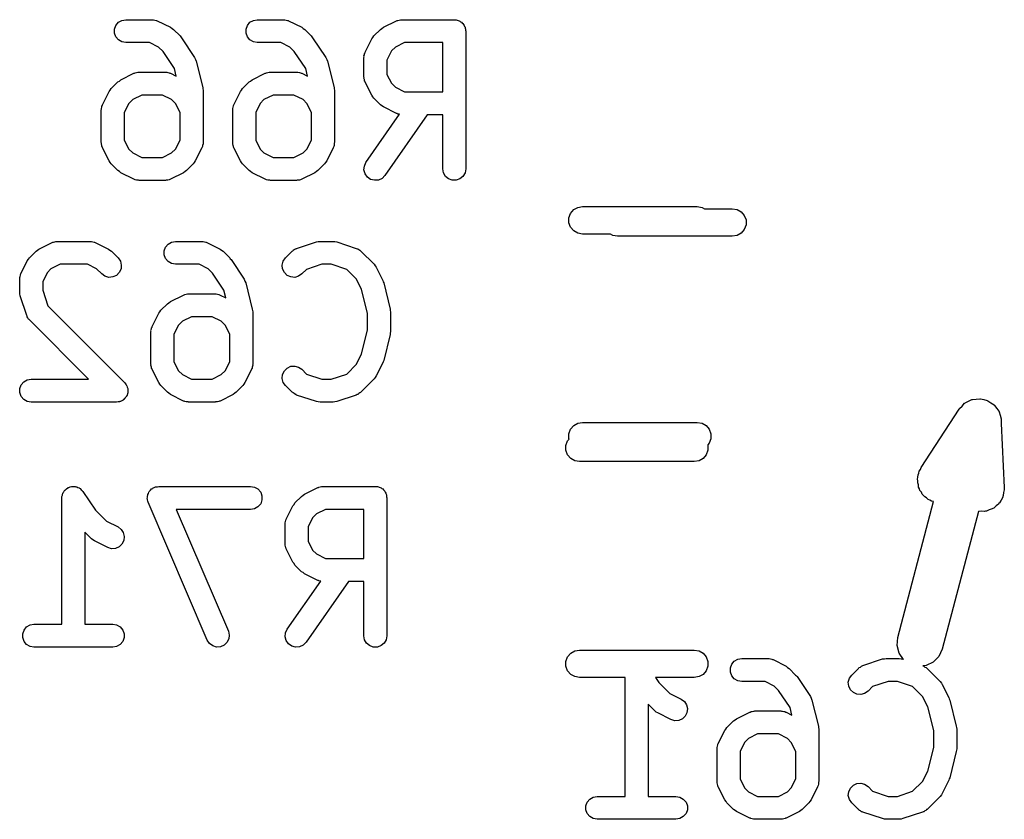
# Model space of a CAD drawing. Extents: x 93.7 to 160.2, y -161.6 to -97.7.
# Tile 4 of 30: x 122.9 to 127.2, y -115.6 to -112.1. Entities that reach past the tile are written whole.
import ezdxf

# ---------------------------------------------------------------- set-up
doc = ezdxf.new("R2010")
doc.units = 0
doc.header["$MEASUREMENT"] = 0
doc.layers.add('BLACK', color=7, linetype='CONTINUOUS')

msp = doc.modelspace()

# ---------------------------------------------------------------- linework, layer by layer
at = {"layer": 'Black'}
for p, q in [((123.313, -112.139), (123.319, -112.123)), ((123.319, -112.123), (123.33, -112.109)), ((123.33, -112.109), (123.345, -112.101)), ((123.345, -112.101), (123.362, -112.098)), ((123.362, -112.098), (123.477, -112.098)), ((123.477, -112.098), (123.48, -112.098)), ((123.48, -112.098), (123.482, -112.098)), ((123.482, -112.098), (123.488, -112.1)), ((123.488, -112.1), (123.494, -112.101)), ((123.494, -112.101), (123.496, -112.102)), ((123.496, -112.102), (123.499, -112.103)), ((123.499, -112.103), (123.556, -112.131)), ((123.556, -112.131), (123.563, -112.136)), ((123.563, -112.136), (123.569, -112.141)), ((123.885, -112.139), (123.891, -112.123)), ((123.891, -112.123), (123.902, -112.109)), ((123.902, -112.109), (123.917, -112.101)), ((123.917, -112.101), (123.934, -112.098)), ((123.934, -112.098), (124.048, -112.098)), ((124.048, -112.098), (124.051, -112.098)), ((124.051, -112.098), (124.054, -112.098)), ((124.054, -112.098), (124.059, -112.1)), ((124.059, -112.1), (124.065, -112.101)), ((124.065, -112.101), (124.068, -112.102)), ((124.068, -112.102), (124.07, -112.103)), ((124.07, -112.103), (124.128, -112.131)), ((124.128, -112.131), (124.134, -112.136)), ((124.134, -112.136), (124.141, -112.141)), ((124.47, -112.141), (124.476, -112.136)), ((124.476, -112.136), (124.483, -112.131)), ((124.483, -112.131), (124.54, -112.103)), ((124.54, -112.103), (124.543, -112.102)), ((124.543, -112.102), (124.545, -112.101)), ((124.545, -112.101), (124.551, -112.1)), ((124.551, -112.1), (124.557, -112.098)), ((124.557, -112.098), (124.56, -112.098)), ((124.56, -112.098), (124.562, -112.098)), ((124.562, -112.098), (124.791, -112.098)), ((124.791, -112.098), (124.795, -112.098)), ((124.795, -112.098), (124.8, -112.098)), ((124.8, -112.098), (124.804, -112.1)), ((124.804, -112.1), (124.808, -112.101)), ((124.808, -112.101), (124.812, -112.103)), ((124.812, -112.103), (124.816, -112.104)), ((124.816, -112.104), (124.819, -112.107)), ((124.819, -112.107), (124.823, -112.109)), ((124.823, -112.109), (124.826, -112.113)), ((124.826, -112.113), (124.829, -112.115)), ((124.829, -112.115), (124.831, -112.119)), ((124.831, -112.119), (124.834, -112.123)), ((124.834, -112.123), (124.836, -112.127)), ((124.836, -112.127), (124.838, -112.131)), ((124.838, -112.131), (124.839, -112.135)), ((124.839, -112.135), (124.84, -112.139)), ((123.313, -112.156), (123.313, -112.139)), ((123.319, -112.173), (123.313, -112.156)), ((123.33, -112.186), (123.319, -112.173)), ((123.569, -112.141), (123.598, -112.169)), ((123.598, -112.169), (123.601, -112.173)), ((123.601, -112.173), (123.604, -112.177)), ((123.604, -112.177), (123.661, -112.263)), ((123.885, -112.156), (123.885, -112.139)), ((123.891, -112.173), (123.885, -112.156)), ((123.902, -112.186), (123.891, -112.173)), ((124.141, -112.141), (124.169, -112.169)), ((124.169, -112.169), (124.172, -112.173)), ((124.172, -112.173), (124.175, -112.177)), ((124.175, -112.177), (124.233, -112.263)), ((124.432, -112.182), (124.437, -112.176)), ((124.437, -112.176), (124.441, -112.169)), ((124.441, -112.169), (124.47, -112.141)), ((124.84, -112.139), (124.84, -112.143)), ((124.84, -112.143), (124.841, -112.148)), ((124.841, -112.148), (124.841, -112.748)), ((123.345, -112.195), (123.33, -112.186)), ((123.362, -112.198), (123.345, -112.195)), ((123.465, -112.198), (123.362, -112.198)), ((123.504, -112.217), (123.465, -112.198)), ((123.524, -112.237), (123.504, -112.217)), ((123.917, -112.195), (123.902, -112.186)), ((123.934, -112.198), (123.917, -112.195)), ((124.036, -112.198), (123.934, -112.198)), ((124.076, -112.217), (124.036, -112.198)), ((124.095, -112.237), (124.076, -112.217)), ((124.403, -112.24), (124.432, -112.182)), ((124.535, -112.217), (124.518, -112.234)), ((124.574, -112.198), (124.535, -112.217)), ((124.741, -112.198), (124.574, -112.198)), ((124.741, -112.412), (124.741, -112.198)), ((123.573, -112.311), (123.524, -112.237)), ((123.661, -112.263), (123.665, -112.271)), ((124.145, -112.311), (124.095, -112.237)), ((124.233, -112.263), (124.236, -112.271)), ((124.398, -112.256), (124.4, -112.251)), ((124.399, -112.259), (124.398, -112.256)), ((124.398, -112.262), (124.399, -112.259)), ((124.398, -112.348), (124.398, -112.262)), ((124.4, -112.251), (124.401, -112.245)), ((124.401, -112.245), (124.403, -112.242)), ((124.403, -112.242), (124.403, -112.24)), ((124.518, -112.234), (124.498, -112.274)), ((123.665, -112.271), (123.668, -112.278)), ((123.668, -112.278), (123.697, -112.393)), ((124.236, -112.271), (124.239, -112.278)), ((124.239, -112.278), (124.268, -112.393)), ((124.498, -112.274), (124.498, -112.336)), ((123.34, -112.36), (123.397, -112.331)), ((123.397, -112.331), (123.4, -112.331)), ((123.4, -112.331), (123.402, -112.329)), ((123.402, -112.329), (123.408, -112.328)), ((123.408, -112.328), (123.414, -112.327)), ((123.414, -112.327), (123.417, -112.327)), ((123.417, -112.327), (123.42, -112.326)), ((123.42, -112.326), (123.534, -112.326)), ((123.534, -112.326), (123.537, -112.327)), ((123.537, -112.327), (123.54, -112.327)), ((123.54, -112.327), (123.545, -112.328)), ((123.545, -112.328), (123.551, -112.329)), ((123.551, -112.329), (123.553, -112.331)), ((123.553, -112.331), (123.556, -112.331)), ((123.556, -112.331), (123.581, -112.344)), ((123.581, -112.344), (123.573, -112.311)), ((123.911, -112.36), (123.969, -112.331)), ((123.969, -112.331), (123.971, -112.331)), ((123.971, -112.331), (123.974, -112.329)), ((123.974, -112.329), (123.98, -112.328)), ((123.98, -112.328), (123.985, -112.327)), ((123.985, -112.327), (123.988, -112.327)), ((123.988, -112.327), (123.991, -112.326)), ((123.991, -112.326), (124.105, -112.326)), ((124.105, -112.326), (124.108, -112.327)), ((124.108, -112.327), (124.111, -112.327)), ((124.111, -112.327), (124.117, -112.328)), ((124.117, -112.328), (124.122, -112.329)), ((124.122, -112.329), (124.125, -112.331)), ((124.125, -112.331), (124.128, -112.331)), ((124.128, -112.331), (124.153, -112.344)), ((124.153, -112.344), (124.145, -112.311)), ((124.399, -112.35), (124.398, -112.348)), ((124.398, -112.353), (124.399, -112.35)), ((124.498, -112.336), (124.518, -112.375)), ((123.298, -112.398), (123.327, -112.369)), ((123.327, -112.369), (123.334, -112.365)), ((123.334, -112.365), (123.34, -112.36)), ((123.697, -112.393), (123.697, -112.399)), ((123.87, -112.398), (123.898, -112.369)), ((123.898, -112.369), (123.905, -112.365)), ((123.905, -112.365), (123.911, -112.36)), ((124.268, -112.393), (124.268, -112.399)), ((124.4, -112.359), (124.398, -112.353)), ((124.401, -112.365), (124.4, -112.359)), ((124.403, -112.367), (124.401, -112.365)), ((124.403, -112.37), (124.403, -112.367)), ((124.432, -112.427), (124.403, -112.37)), ((124.518, -112.375), (124.535, -112.392)), ((124.535, -112.392), (124.574, -112.412)), ((123.261, -112.468), (123.289, -112.411)), ((123.289, -112.411), (123.294, -112.405)), ((123.294, -112.405), (123.298, -112.398)), ((123.431, -112.426), (123.392, -112.446)), ((123.522, -112.426), (123.431, -112.426)), ((123.561, -112.446), (123.522, -112.426)), ((123.697, -112.399), (123.698, -112.405)), ((123.698, -112.405), (123.698, -112.633)), ((123.832, -112.468), (123.861, -112.411)), ((123.861, -112.411), (123.865, -112.405)), ((123.865, -112.405), (123.87, -112.398)), ((124.003, -112.426), (123.963, -112.446)), ((124.093, -112.426), (124.003, -112.426)), ((124.133, -112.446), (124.093, -112.426)), ((124.268, -112.399), (124.27, -112.405)), ((124.27, -112.405), (124.27, -112.633)), ((124.437, -112.434), (124.432, -112.427)), ((124.441, -112.44), (124.437, -112.434)), ((124.574, -112.412), (124.741, -112.412)), ((123.256, -112.485), (123.257, -112.479)), ((123.257, -112.479), (123.258, -112.473)), ((123.258, -112.473), (123.26, -112.471)), ((123.26, -112.471), (123.261, -112.468)), ((123.375, -112.463), (123.355, -112.502)), ((123.392, -112.446), (123.375, -112.463)), ((123.578, -112.463), (123.561, -112.446)), ((123.598, -112.502), (123.578, -112.463)), ((123.827, -112.485), (123.829, -112.479)), ((123.829, -112.479), (123.83, -112.473)), ((123.83, -112.473), (123.831, -112.471)), ((123.831, -112.471), (123.832, -112.468)), ((123.946, -112.463), (123.927, -112.502)), ((123.963, -112.446), (123.946, -112.463)), ((124.15, -112.463), (124.133, -112.446)), ((124.17, -112.502), (124.15, -112.463)), ((124.47, -112.469), (124.441, -112.44)), ((124.476, -112.473), (124.47, -112.469)), ((124.483, -112.478), (124.476, -112.473)), ((124.54, -112.507), (124.483, -112.478)), ((123.255, -112.49), (123.256, -112.488)), ((123.255, -112.633), (123.255, -112.49)), ((123.256, -112.488), (123.256, -112.485)), ((123.355, -112.502), (123.355, -112.622)), ((123.598, -112.622), (123.598, -112.502)), ((123.827, -112.488), (123.827, -112.485)), ((123.827, -112.49), (123.827, -112.488)), ((123.827, -112.633), (123.827, -112.49)), ((123.927, -112.502), (123.927, -112.622)), ((124.17, -112.622), (124.17, -112.502)), ((124.407, -112.719), (124.553, -112.51)), ((124.674, -112.512), (124.489, -112.776)), ((124.543, -112.507), (124.54, -112.507)), ((124.545, -112.509), (124.543, -112.507)), ((124.551, -112.51), (124.545, -112.509)), ((124.553, -112.51), (124.551, -112.51)), ((124.741, -112.512), (124.674, -112.512)), ((124.741, -112.748), (124.741, -112.512)), ((123.256, -112.636), (123.255, -112.633)), ((123.256, -112.639), (123.256, -112.636)), ((123.257, -112.645), (123.256, -112.639)), ((123.258, -112.65), (123.257, -112.645)), ((123.26, -112.653), (123.258, -112.65)), ((123.355, -112.622), (123.375, -112.661)), ((123.578, -112.661), (123.598, -112.622)), ((123.695, -112.65), (123.694, -112.653)), ((123.696, -112.645), (123.695, -112.65)), ((123.698, -112.639), (123.696, -112.645)), ((123.698, -112.633), (123.698, -112.636)), ((123.698, -112.636), (123.698, -112.639)), ((123.827, -112.636), (123.827, -112.633)), ((123.827, -112.639), (123.827, -112.636)), ((123.829, -112.645), (123.827, -112.639)), ((123.83, -112.65), (123.829, -112.645)), ((123.831, -112.653), (123.83, -112.65)), ((123.927, -112.622), (123.946, -112.661)), ((124.15, -112.661), (124.17, -112.622)), ((124.267, -112.65), (124.265, -112.653)), ((124.268, -112.645), (124.267, -112.65)), ((124.269, -112.639), (124.268, -112.645)), ((124.27, -112.633), (124.269, -112.636)), ((124.269, -112.636), (124.269, -112.639)), ((123.261, -112.656), (123.26, -112.653)), ((123.289, -112.713), (123.261, -112.656)), ((123.375, -112.661), (123.392, -112.678)), ((123.392, -112.678), (123.431, -112.698)), ((123.522, -112.698), (123.561, -112.678)), ((123.561, -112.678), (123.578, -112.661)), ((123.693, -112.656), (123.664, -112.713)), ((123.694, -112.653), (123.693, -112.656)), ((123.832, -112.656), (123.831, -112.653)), ((123.861, -112.713), (123.832, -112.656)), ((123.946, -112.661), (123.963, -112.678)), ((123.963, -112.678), (124.003, -112.698)), ((124.093, -112.698), (124.133, -112.678)), ((124.133, -112.678), (124.15, -112.661)), ((124.264, -112.656), (124.236, -112.713)), ((124.265, -112.653), (124.264, -112.656)), ((123.294, -112.719), (123.289, -112.713)), ((123.298, -112.726), (123.294, -112.719)), ((123.327, -112.754), (123.298, -112.726)), ((123.431, -112.698), (123.522, -112.698)), ((123.655, -112.726), (123.626, -112.754)), ((123.659, -112.719), (123.655, -112.726)), ((123.664, -112.713), (123.659, -112.719)), ((123.865, -112.719), (123.861, -112.713)), ((123.87, -112.726), (123.865, -112.719)), ((123.898, -112.754), (123.87, -112.726)), ((124.003, -112.698), (124.093, -112.698)), ((124.226, -112.726), (124.198, -112.754)), ((124.231, -112.719), (124.226, -112.726)), ((124.236, -112.713), (124.231, -112.719)), ((124.398, -112.752), (124.4, -112.735)), ((124.4, -112.735), (124.407, -112.719)), ((123.334, -112.759), (123.327, -112.754)), ((123.34, -112.764), (123.334, -112.759)), ((123.397, -112.792), (123.34, -112.764)), ((123.613, -112.764), (123.556, -112.792)), ((123.62, -112.759), (123.613, -112.764)), ((123.626, -112.754), (123.62, -112.759)), ((123.905, -112.759), (123.898, -112.754)), ((123.911, -112.764), (123.905, -112.759)), ((123.969, -112.792), (123.911, -112.764)), ((124.185, -112.764), (124.128, -112.792)), ((124.191, -112.759), (124.185, -112.764)), ((124.198, -112.754), (124.191, -112.759)), ((124.403, -112.769), (124.398, -112.752)), ((124.413, -112.783), (124.403, -112.769)), ((124.489, -112.776), (124.477, -112.789)), ((124.744, -112.765), (124.741, -112.748)), ((124.753, -112.78), (124.744, -112.765)), ((124.766, -112.791), (124.753, -112.78)), ((124.829, -112.78), (124.816, -112.791)), ((124.838, -112.765), (124.829, -112.78)), ((124.841, -112.748), (124.838, -112.765)), ((123.4, -112.793), (123.397, -112.792)), ((123.402, -112.795), (123.4, -112.793)), ((123.408, -112.796), (123.402, -112.795)), ((123.414, -112.797), (123.408, -112.796)), ((123.417, -112.797), (123.414, -112.797)), ((123.42, -112.798), (123.417, -112.797)), ((123.534, -112.798), (123.42, -112.798)), ((123.537, -112.797), (123.534, -112.798)), ((123.54, -112.797), (123.537, -112.797)), ((123.545, -112.796), (123.54, -112.797)), ((123.551, -112.795), (123.545, -112.796)), ((123.553, -112.793), (123.551, -112.795)), ((123.556, -112.792), (123.553, -112.793)), ((123.971, -112.793), (123.969, -112.792)), ((123.974, -112.795), (123.971, -112.793)), ((123.98, -112.796), (123.974, -112.795)), ((123.985, -112.797), (123.98, -112.796)), ((123.988, -112.797), (123.985, -112.797)), ((123.991, -112.798), (123.988, -112.797)), ((124.105, -112.798), (123.991, -112.798)), ((124.108, -112.797), (124.105, -112.798)), ((124.111, -112.797), (124.108, -112.797)), ((124.117, -112.796), (124.111, -112.797)), ((124.122, -112.795), (124.117, -112.796)), ((124.125, -112.793), (124.122, -112.795)), ((124.128, -112.792), (124.125, -112.793)), ((124.427, -112.793), (124.413, -112.783)), ((124.444, -112.797), (124.427, -112.793)), ((124.461, -112.796), (124.444, -112.797)), ((124.477, -112.789), (124.461, -112.796)), ((124.782, -112.797), (124.766, -112.791)), ((124.8, -112.797), (124.782, -112.797)), ((124.816, -112.791), (124.8, -112.797)), ((125.29, -112.961), (125.297, -112.941)), ((125.297, -112.941), (125.311, -112.925)), ((125.311, -112.925), (125.329, -112.915)), ((125.329, -112.915), (125.349, -112.911)), ((125.349, -112.911), (125.849, -112.911)), ((125.849, -112.911), (125.87, -112.915)), ((125.87, -112.915), (125.88, -112.921)), ((125.88, -112.921), (126.001, -112.921)), ((126.001, -112.921), (126.022, -112.924)), ((126.022, -112.924), (126.04, -112.935)), ((126.04, -112.935), (126.053, -112.951)), ((126.053, -112.951), (126.061, -112.97)), ((125.29, -112.982), (125.29, -112.961)), ((125.297, -113.001), (125.29, -112.982)), ((126.061, -112.991), (126.053, -113.011)), ((126.061, -112.97), (126.061, -112.991)), ((125.311, -113.017), (125.297, -113.001)), ((125.329, -113.028), (125.311, -113.017)), ((125.349, -113.031), (125.329, -113.028)), ((125.471, -113.031), (125.349, -113.031)), ((125.481, -113.037), (125.471, -113.031)), ((125.501, -113.041), (125.481, -113.037)), ((126.022, -113.037), (126.001, -113.041)), ((126.04, -113.027), (126.022, -113.037)), ((126.053, -113.011), (126.04, -113.027)), ((122.984, -113.097), (123.042, -113.068)), ((123.042, -113.068), (123.044, -113.067)), ((123.044, -113.067), (123.047, -113.066)), ((123.047, -113.066), (123.053, -113.065)), ((123.053, -113.065), (123.058, -113.063)), ((123.058, -113.063), (123.061, -113.063)), ((123.061, -113.063), (123.064, -113.063)), ((123.064, -113.063), (123.207, -113.063)), ((123.207, -113.063), (123.21, -113.063)), ((123.21, -113.063), (123.213, -113.063)), ((123.213, -113.063), (123.218, -113.065)), ((123.218, -113.065), (123.224, -113.066)), ((123.224, -113.066), (123.226, -113.067)), ((123.226, -113.067), (123.229, -113.068)), ((123.229, -113.068), (123.286, -113.097)), ((123.535, -113.088), (123.546, -113.075)), ((123.546, -113.075), (123.561, -113.066)), ((123.561, -113.066), (123.578, -113.063)), ((123.578, -113.063), (123.693, -113.063)), ((123.693, -113.063), (123.695, -113.063)), ((123.695, -113.063), (123.698, -113.063)), ((123.698, -113.063), (123.704, -113.065)), ((123.704, -113.065), (123.71, -113.066)), ((123.71, -113.066), (123.712, -113.067)), ((123.712, -113.067), (123.715, -113.068)), ((123.715, -113.068), (123.772, -113.097)), ((124.105, -113.094), (124.191, -113.065)), ((124.191, -113.065), (124.199, -113.064)), ((124.199, -113.064), (124.207, -113.063)), ((124.207, -113.063), (124.264, -113.063)), ((124.264, -113.063), (124.272, -113.064)), ((124.272, -113.064), (124.28, -113.065)), ((124.28, -113.065), (124.365, -113.094)), ((126.001, -113.041), (125.501, -113.041)), ((122.943, -113.135), (122.971, -113.106)), ((122.971, -113.106), (122.978, -113.101)), ((122.978, -113.101), (122.984, -113.097)), ((123.286, -113.097), (123.293, -113.101)), ((123.293, -113.101), (123.299, -113.106)), ((123.299, -113.106), (123.328, -113.135)), ((123.529, -113.104), (123.535, -113.088)), ((123.529, -113.121), (123.529, -113.104)), ((123.535, -113.138), (123.529, -113.121)), ((123.772, -113.097), (123.778, -113.101)), ((123.778, -113.101), (123.785, -113.106)), ((123.785, -113.106), (123.814, -113.135)), ((124.057, -113.135), (124.086, -113.106)), ((124.086, -113.106), (124.088, -113.104)), ((124.088, -113.104), (124.09, -113.102)), ((124.09, -113.102), (124.095, -113.099)), ((124.095, -113.099), (124.1, -113.096)), ((124.1, -113.096), (124.103, -113.095)), ((124.103, -113.095), (124.105, -113.094)), ((124.365, -113.094), (124.368, -113.095)), ((124.368, -113.095), (124.371, -113.096)), ((124.371, -113.096), (124.376, -113.099)), ((124.376, -113.099), (124.381, -113.102)), ((124.381, -113.102), (124.383, -113.104)), ((124.383, -113.104), (124.385, -113.106)), ((124.385, -113.106), (124.442, -113.163)), ((122.905, -113.205), (122.933, -113.148)), ((122.933, -113.148), (122.938, -113.141)), ((122.938, -113.141), (122.943, -113.135)), ((123.076, -113.163), (123.036, -113.182)), ((123.195, -113.163), (123.076, -113.163)), ((123.234, -113.182), (123.195, -113.163)), ((123.328, -113.135), (123.338, -113.149)), ((123.338, -113.149), (123.342, -113.166)), ((123.342, -113.166), (123.341, -113.183)), ((123.546, -113.151), (123.535, -113.138)), ((123.561, -113.16), (123.546, -113.151)), ((123.578, -113.163), (123.561, -113.16)), ((123.681, -113.163), (123.578, -113.163)), ((123.72, -113.182), (123.681, -113.163)), ((123.814, -113.135), (123.816, -113.139)), ((123.816, -113.139), (123.82, -113.142)), ((123.82, -113.142), (123.877, -113.228)), ((124.043, -113.166), (124.047, -113.149)), ((124.044, -113.183), (124.043, -113.166)), ((124.047, -113.149), (124.057, -113.135)), ((124.215, -113.163), (124.148, -113.185)), ((124.256, -113.163), (124.215, -113.163)), ((124.323, -113.185), (124.256, -113.163)), ((124.442, -113.163), (124.447, -113.17)), ((122.903, -113.21), (122.904, -113.207)), ((122.904, -113.207), (122.905, -113.205)), ((123.019, -113.2), (123, -113.239)), ((123.036, -113.182), (123.019, -113.2)), ((123.257, -113.205), (123.234, -113.182)), ((123.271, -113.215), (123.257, -113.205)), ((123.333, -113.199), (123.321, -113.211)), ((123.341, -113.183), (123.333, -113.199)), ((123.739, -113.202), (123.72, -113.182)), ((123.789, -113.276), (123.739, -113.202)), ((124.052, -113.199), (124.044, -113.183)), ((124.064, -113.211), (124.052, -113.199)), ((124.128, -113.205), (124.114, -113.215)), ((124.148, -113.185), (124.128, -113.205)), ((124.366, -113.228), (124.323, -113.185)), ((124.447, -113.17), (124.452, -113.176)), ((124.452, -113.176), (124.48, -113.233)), ((122.9, -113.221), (122.902, -113.216)), ((122.9, -113.224), (122.9, -113.221)), ((122.9, -113.227), (122.9, -113.224)), ((122.9, -113.284), (122.9, -113.227)), ((122.902, -113.216), (122.903, -113.21)), ((123, -113.239), (123, -113.276)), ((123.288, -113.22), (123.271, -113.215)), ((123.305, -113.218), (123.288, -113.22)), ((123.321, -113.211), (123.305, -113.218)), ((123.877, -113.228), (123.88, -113.236)), ((123.88, -113.236), (123.884, -113.244)), ((123.884, -113.244), (123.912, -113.358)), ((124.08, -113.218), (124.064, -113.211)), ((124.097, -113.22), (124.08, -113.218)), ((124.114, -113.215), (124.097, -113.22)), ((124.388, -113.273), (124.366, -113.228)), ((124.48, -113.233), (124.482, -113.239)), ((124.482, -113.239), (124.484, -113.244)), ((124.484, -113.244), (124.512, -113.358)), ((122.901, -113.292), (122.9, -113.284)), ((122.902, -113.3), (122.901, -113.292)), ((123, -113.276), (123.022, -113.343)), ((123.616, -113.296), (123.618, -113.294)), ((123.618, -113.294), (123.624, -113.293)), ((123.624, -113.293), (123.63, -113.292)), ((123.63, -113.292), (123.633, -113.292)), ((123.633, -113.292), (123.635, -113.291)), ((123.635, -113.291), (123.75, -113.291)), ((123.75, -113.291), (123.752, -113.292)), ((123.752, -113.292), (123.755, -113.292)), ((123.755, -113.292), (123.761, -113.293)), ((123.761, -113.293), (123.767, -113.294)), ((123.767, -113.294), (123.769, -113.296)), ((123.797, -113.309), (123.789, -113.276)), ((124.414, -113.376), (124.388, -113.273)), ((122.931, -113.386), (122.902, -113.3)), ((123.514, -113.363), (123.543, -113.335)), ((123.543, -113.335), (123.549, -113.33)), ((123.549, -113.33), (123.556, -113.325)), ((123.556, -113.325), (123.613, -113.297)), ((123.613, -113.297), (123.616, -113.296)), ((123.769, -113.296), (123.772, -113.297)), ((123.772, -113.297), (123.797, -113.309)), ((123.022, -113.343), (123.356, -113.677)), ((123.476, -113.433), (123.505, -113.376)), ((123.505, -113.376), (123.51, -113.37)), ((123.51, -113.37), (123.514, -113.363)), ((123.912, -113.358), (123.913, -113.364)), ((123.913, -113.364), (123.914, -113.37)), ((123.914, -113.37), (123.914, -113.599)), ((124.414, -113.45), (124.414, -113.376)), ((124.512, -113.358), (124.513, -113.364)), ((124.513, -113.364), (124.514, -113.37)), ((124.514, -113.37), (124.514, -113.456)), ((122.932, -113.388), (122.931, -113.386)), ((122.933, -113.391), (122.932, -113.388)), ((122.936, -113.396), (122.933, -113.391)), ((122.939, -113.401), (122.936, -113.396)), ((122.941, -113.403), (122.939, -113.401)), ((122.943, -113.405), (122.941, -113.403)), ((123.2, -113.663), (122.943, -113.405)), ((123.608, -113.411), (123.591, -113.428)), ((123.647, -113.391), (123.608, -113.411)), ((123.738, -113.391), (123.647, -113.391)), ((123.777, -113.411), (123.738, -113.391)), ((123.794, -113.428), (123.777, -113.411)), ((123.471, -113.45), (123.473, -113.444)), ((123.472, -113.453), (123.471, -113.45)), ((123.471, -113.456), (123.472, -113.453)), ((123.471, -113.599), (123.471, -113.456)), ((123.473, -113.444), (123.474, -113.439)), ((123.474, -113.439), (123.476, -113.436)), ((123.476, -113.436), (123.476, -113.433)), ((123.591, -113.428), (123.571, -113.467)), ((123.814, -113.467), (123.794, -113.428)), ((124.388, -113.553), (124.414, -113.45)), ((124.513, -113.462), (124.512, -113.468)), ((124.514, -113.456), (124.513, -113.462)), ((123.571, -113.467), (123.571, -113.587)), ((123.814, -113.587), (123.814, -113.467)), ((124.512, -113.468), (124.484, -113.582)), ((123.571, -113.587), (123.591, -113.626)), ((123.794, -113.626), (123.814, -113.587)), ((124.366, -113.597), (124.388, -113.553)), ((124.48, -113.592), (124.452, -113.649)), ((124.482, -113.587), (124.48, -113.592)), ((124.484, -113.582), (124.482, -113.587)), ((123.472, -113.601), (123.471, -113.599)), ((123.471, -113.604), (123.472, -113.601)), ((123.473, -113.61), (123.471, -113.604)), ((123.474, -113.616), (123.473, -113.61)), ((123.476, -113.618), (123.474, -113.616)), ((123.476, -113.621), (123.476, -113.618)), ((123.505, -113.678), (123.476, -113.621)), ((123.591, -113.626), (123.608, -113.643)), ((123.777, -113.643), (123.794, -113.626)), ((123.909, -113.621), (123.88, -113.678)), ((123.911, -113.616), (123.909, -113.618)), ((123.909, -113.618), (123.909, -113.621)), ((123.912, -113.61), (123.911, -113.616)), ((123.914, -113.604), (123.912, -113.61)), ((123.914, -113.599), (123.913, -113.601)), ((123.913, -113.601), (123.914, -113.604)), ((124.044, -113.643), (124.052, -113.627)), ((124.052, -113.627), (124.064, -113.615)), ((124.064, -113.615), (124.08, -113.607)), ((124.08, -113.607), (124.097, -113.606)), ((124.097, -113.606), (124.114, -113.61)), ((124.114, -113.61), (124.128, -113.62)), ((124.128, -113.62), (124.148, -113.641)), ((124.323, -113.641), (124.366, -113.597)), ((122.906, -113.688), (122.918, -113.675)), ((122.918, -113.675), (122.933, -113.666)), ((122.933, -113.666), (122.95, -113.663)), ((122.95, -113.663), (123.2, -113.663)), ((123.356, -113.677), (123.36, -113.683)), ((123.51, -113.684), (123.505, -113.678)), ((123.608, -113.643), (123.647, -113.663)), ((123.647, -113.663), (123.738, -113.663)), ((123.738, -113.663), (123.777, -113.643)), ((123.88, -113.678), (123.875, -113.684)), ((124.043, -113.66), (124.044, -113.643)), ((124.047, -113.677), (124.043, -113.66)), ((124.057, -113.691), (124.047, -113.677)), ((124.148, -113.641), (124.215, -113.663)), ((124.215, -113.663), (124.256, -113.663)), ((124.256, -113.663), (124.323, -113.641)), ((124.442, -113.662), (124.385, -113.72)), ((124.447, -113.656), (124.442, -113.662)), ((124.452, -113.649), (124.447, -113.656)), ((122.9, -113.704), (122.906, -113.688)), ((122.9, -113.721), (122.9, -113.704)), ((122.906, -113.738), (122.9, -113.721)), ((123.36, -113.683), (123.364, -113.688)), ((123.364, -113.688), (123.365, -113.69)), ((123.365, -113.69), (123.366, -113.692)), ((123.366, -113.692), (123.368, -113.698)), ((123.368, -113.698), (123.37, -113.704)), ((123.37, -113.704), (123.37, -113.706)), ((123.37, -113.706), (123.371, -113.708)), ((123.371, -113.708), (123.37, -113.715)), ((123.37, -113.715), (123.37, -113.721)), ((123.37, -113.721), (123.37, -113.724)), ((123.514, -113.691), (123.51, -113.684)), ((123.543, -113.72), (123.514, -113.691)), ((123.549, -113.724), (123.543, -113.72)), ((123.842, -113.72), (123.836, -113.724)), ((123.871, -113.691), (123.842, -113.72)), ((123.875, -113.684), (123.871, -113.691)), ((124.086, -113.72), (124.057, -113.691)), ((124.088, -113.721), (124.086, -113.72)), ((124.09, -113.723), (124.088, -113.721)), ((124.095, -113.726), (124.09, -113.723)), ((124.381, -113.723), (124.376, -113.726)), ((124.383, -113.721), (124.381, -113.723)), ((124.385, -113.72), (124.383, -113.721)), ((122.918, -113.751), (122.906, -113.738)), ((122.933, -113.76), (122.918, -113.751)), ((122.95, -113.763), (122.933, -113.76)), ((123.321, -113.763), (122.95, -113.763)), ((123.328, -113.762), (123.321, -113.763)), ((123.334, -113.761), (123.328, -113.762)), ((123.336, -113.76), (123.334, -113.761)), ((123.338, -113.76), (123.336, -113.76)), ((123.344, -113.757), (123.338, -113.76)), ((123.35, -113.754), (123.344, -113.757)), ((123.351, -113.752), (123.35, -113.754)), ((123.353, -113.751), (123.351, -113.752)), ((123.357, -113.746), (123.353, -113.751)), ((123.362, -113.741), (123.357, -113.746)), ((123.363, -113.739), (123.362, -113.741)), ((123.364, -113.738), (123.363, -113.739)), ((123.367, -113.732), (123.364, -113.738)), ((123.369, -113.726), (123.367, -113.732)), ((123.37, -113.724), (123.369, -113.726)), ((123.556, -113.729), (123.549, -113.724)), ((123.613, -113.758), (123.556, -113.729)), ((123.616, -113.758), (123.613, -113.758)), ((123.618, -113.76), (123.616, -113.758)), ((123.624, -113.761), (123.618, -113.76)), ((123.63, -113.762), (123.624, -113.761)), ((123.633, -113.762), (123.63, -113.762)), ((123.635, -113.763), (123.633, -113.762)), ((123.75, -113.763), (123.635, -113.763)), ((123.752, -113.762), (123.75, -113.763)), ((123.755, -113.762), (123.752, -113.762)), ((123.761, -113.761), (123.755, -113.762)), ((123.767, -113.76), (123.761, -113.761)), ((123.769, -113.758), (123.767, -113.76)), ((123.772, -113.758), (123.769, -113.758)), ((123.829, -113.729), (123.772, -113.758)), ((123.836, -113.724), (123.829, -113.729)), ((124.1, -113.73), (124.095, -113.726)), ((124.103, -113.73), (124.1, -113.73)), ((124.105, -113.732), (124.103, -113.73)), ((124.191, -113.76), (124.105, -113.732)), ((124.199, -113.761), (124.191, -113.76)), ((124.207, -113.763), (124.199, -113.761)), ((124.264, -113.763), (124.207, -113.763)), ((124.272, -113.761), (124.264, -113.763)), ((124.28, -113.76), (124.272, -113.761)), ((124.365, -113.732), (124.28, -113.76)), ((124.368, -113.73), (124.365, -113.732)), ((124.371, -113.73), (124.368, -113.73)), ((124.376, -113.726), (124.371, -113.73)), ((127.013, -113.767), (127.015, -113.766)), ((127.015, -113.766), (127.029, -113.759)), ((127.029, -113.759), (127.043, -113.752)), ((127.043, -113.752), (127.045, -113.752)), ((127.045, -113.752), (127.046, -113.751)), ((127.046, -113.751), (127.062, -113.75)), ((127.062, -113.75), (127.078, -113.748)), ((127.078, -113.748), (127.079, -113.748)), ((127.079, -113.748), (127.081, -113.748)), ((127.081, -113.748), (127.096, -113.752)), ((127.096, -113.752), (127.111, -113.756)), ((127.111, -113.756), (127.113, -113.757)), ((127.113, -113.757), (127.114, -113.757)), ((127.114, -113.757), (127.127, -113.766)), ((127.127, -113.766), (127.141, -113.775)), ((126.823, -114.047), (126.988, -113.793)), ((126.988, -113.793), (126.989, -113.792)), ((126.989, -113.792), (126.99, -113.791)), ((126.99, -113.791), (127.001, -113.78)), ((127.001, -113.78), (127.012, -113.768)), ((127.012, -113.768), (127.013, -113.767)), ((127.141, -113.775), (127.141, -113.776)), ((127.141, -113.776), (127.143, -113.777)), ((127.143, -113.777), (127.152, -113.79)), ((127.152, -113.79), (127.161, -113.802)), ((127.161, -113.802), (127.162, -113.804)), ((127.162, -113.804), (127.163, -113.805)), ((127.163, -113.805), (127.167, -113.82)), ((125.329, -113.855), (125.349, -113.851)), ((125.349, -113.851), (125.849, -113.851)), ((125.849, -113.851), (125.87, -113.855)), ((127.167, -113.82), (127.172, -113.836)), ((127.172, -113.836), (127.171, -113.837)), ((127.171, -113.837), (127.172, -113.839)), ((127.172, -113.839), (127.171, -113.85)), ((127.171, -113.85), (127.172, -113.856)), ((125.29, -113.901), (125.297, -113.881)), ((125.297, -113.881), (125.311, -113.865)), ((125.311, -113.865), (125.329, -113.855)), ((125.87, -113.855), (125.888, -113.865)), ((125.888, -113.865), (125.901, -113.881)), ((125.901, -113.881), (125.908, -113.901)), ((127.172, -113.856), (127.185, -114.135)), ((125.277, -113.952), (125.284, -113.932)), ((125.284, -113.932), (125.291, -113.924)), ((125.29, -113.922), (125.29, -113.901)), ((125.291, -113.924), (125.29, -113.922)), ((125.908, -113.922), (125.901, -113.941)), ((125.908, -113.901), (125.908, -113.922)), ((125.277, -113.972), (125.277, -113.952)), ((125.284, -113.992), (125.277, -113.972)), ((125.895, -113.972), (125.888, -113.992)), ((125.901, -113.941), (125.895, -113.949)), ((125.895, -113.949), (125.895, -113.952)), ((125.895, -113.952), (125.895, -113.972)), ((125.298, -114.008), (125.284, -113.992)), ((125.316, -114.018), (125.298, -114.008)), ((125.336, -114.022), (125.316, -114.018)), ((125.836, -114.022), (125.336, -114.022)), ((125.857, -114.018), (125.836, -114.022)), ((125.875, -114.008), (125.857, -114.018)), ((125.888, -113.992), (125.875, -114.008)), ((126.813, -114.072), (126.815, -114.064)), ((126.815, -114.064), (126.82, -114.056)), ((126.82, -114.056), (126.823, -114.047)), ((126.807, -114.098), (126.809, -114.089)), ((126.808, -114.106), (126.807, -114.098)), ((126.808, -114.114), (126.808, -114.106)), ((126.809, -114.089), (126.81, -114.079)), ((126.81, -114.079), (126.813, -114.072)), ((123.092, -114.153), (123.095, -114.147)), ((123.095, -114.147), (123.098, -114.146)), ((123.098, -114.146), (123.099, -114.143)), ((123.099, -114.143), (123.104, -114.14)), ((123.104, -114.14), (123.109, -114.136)), ((123.109, -114.136), (123.111, -114.135)), ((123.111, -114.135), (123.114, -114.134)), ((123.114, -114.134), (123.119, -114.132)), ((123.119, -114.132), (123.125, -114.13)), ((123.125, -114.13), (123.128, -114.13)), ((123.128, -114.13), (123.131, -114.13)), ((123.131, -114.13), (123.136, -114.13)), ((123.136, -114.13), (123.142, -114.13)), ((123.142, -114.13), (123.145, -114.131)), ((123.145, -114.131), (123.148, -114.132)), ((123.148, -114.132), (123.153, -114.134)), ((123.153, -114.134), (123.159, -114.136)), ((123.159, -114.136), (123.161, -114.138)), ((123.161, -114.138), (123.163, -114.139)), ((123.163, -114.139), (123.168, -114.144)), ((123.168, -114.144), (123.172, -114.147)), ((123.172, -114.147), (123.173, -114.15)), ((123.173, -114.15), (123.175, -114.152)), ((123.175, -114.152), (123.23, -114.233)), ((123.462, -114.155), (123.464, -114.152)), ((123.464, -114.152), (123.465, -114.15)), ((123.465, -114.15), (123.469, -114.146)), ((123.469, -114.146), (123.473, -114.141)), ((123.473, -114.141), (123.476, -114.14)), ((123.476, -114.14), (123.478, -114.138)), ((123.478, -114.138), (123.483, -114.136)), ((123.483, -114.136), (123.488, -114.133)), ((123.488, -114.133), (123.491, -114.132)), ((123.491, -114.132), (123.494, -114.131)), ((123.494, -114.131), (123.5, -114.131)), ((123.5, -114.131), (123.505, -114.13)), ((123.505, -114.13), (123.905, -114.13)), ((123.905, -114.13), (123.922, -114.133)), ((123.922, -114.133), (123.937, -114.141)), ((123.937, -114.141), (123.949, -114.155)), ((124.14, -114.163), (124.197, -114.135)), ((124.197, -114.135), (124.2, -114.134)), ((124.2, -114.134), (124.202, -114.133)), ((124.202, -114.133), (124.208, -114.132)), ((124.208, -114.132), (124.214, -114.13)), ((124.214, -114.13), (124.217, -114.13)), ((124.217, -114.13), (124.219, -114.13)), ((124.219, -114.13), (124.448, -114.13)), ((124.448, -114.13), (124.452, -114.13)), ((124.452, -114.13), (124.457, -114.13)), ((124.457, -114.13), (124.461, -114.132)), ((124.461, -114.132), (124.465, -114.133)), ((124.465, -114.133), (124.469, -114.135)), ((124.469, -114.135), (124.473, -114.136)), ((124.473, -114.136), (124.476, -114.139)), ((124.476, -114.139), (124.48, -114.141)), ((124.48, -114.141), (124.483, -114.145)), ((124.483, -114.145), (124.486, -114.147)), ((124.486, -114.147), (124.489, -114.151)), ((124.489, -114.151), (124.491, -114.155)), ((126.811, -114.123), (126.808, -114.114)), ((126.812, -114.133), (126.811, -114.123)), ((126.816, -114.14), (126.812, -114.133)), ((126.818, -114.147), (126.816, -114.14)), ((126.824, -114.155), (126.818, -114.147)), ((127.185, -114.144), (127.182, -114.157)), ((127.185, -114.135), (127.184, -114.139)), ((127.184, -114.139), (127.185, -114.144)), ((123.084, -114.174), (123.086, -114.168)), ((123.084, -114.177), (123.084, -114.174)), ((123.084, -114.18), (123.084, -114.177)), ((123.084, -114.73), (123.084, -114.18)), ((123.086, -114.168), (123.087, -114.163)), ((123.087, -114.163), (123.088, -114.16)), ((123.088, -114.16), (123.089, -114.157)), ((123.089, -114.157), (123.092, -114.153)), ((123.455, -114.182), (123.456, -114.177)), ((123.456, -114.185), (123.455, -114.182)), ((123.456, -114.171), (123.457, -114.168)), ((123.456, -114.177), (123.456, -114.171)), ((123.456, -114.188), (123.456, -114.185)), ((123.458, -114.194), (123.456, -114.188)), ((123.457, -114.165), (123.46, -114.16)), ((123.457, -114.168), (123.457, -114.165)), ((123.459, -114.199), (123.458, -114.194)), ((123.46, -114.16), (123.462, -114.155)), ((123.949, -114.155), (123.954, -114.171)), ((123.954, -114.188), (123.949, -114.205)), ((123.954, -114.171), (123.954, -114.188)), ((124.098, -114.201), (124.127, -114.173)), ((124.127, -114.173), (124.134, -114.168)), ((124.134, -114.168), (124.14, -114.163)), ((124.491, -114.155), (124.493, -114.159)), ((124.493, -114.159), (124.495, -114.163)), ((124.495, -114.163), (124.496, -114.167)), ((124.496, -114.167), (124.497, -114.171)), ((124.497, -114.171), (124.497, -114.175)), ((124.497, -114.175), (124.498, -114.18)), ((124.498, -114.18), (124.498, -114.78)), ((126.828, -114.163), (126.824, -114.155)), ((126.834, -114.169), (126.828, -114.163)), ((126.839, -114.175), (126.834, -114.169)), ((126.847, -114.18), (126.839, -114.175)), ((126.854, -114.187), (126.847, -114.18)), ((126.861, -114.189), (126.854, -114.187)), ((126.868, -114.194), (126.861, -114.189)), ((126.877, -114.196), (126.868, -114.194)), ((127.171, -114.189), (127.164, -114.201)), ((127.178, -114.177), (127.171, -114.189)), ((127.179, -114.173), (127.178, -114.177)), ((127.18, -114.17), (127.179, -114.173)), ((127.182, -114.157), (127.18, -114.17)), ((123.23, -114.233), (123.278, -114.281)), ((123.716, -114.799), (123.459, -114.199)), ((123.905, -114.23), (123.581, -114.23)), ((123.581, -114.23), (123.808, -114.76)), ((123.922, -114.227), (123.905, -114.23)), ((123.937, -114.218), (123.922, -114.227)), ((123.949, -114.205), (123.937, -114.218)), ((124.06, -114.272), (124.089, -114.214)), ((124.089, -114.214), (124.094, -114.208)), ((124.094, -114.208), (124.098, -114.201)), ((124.231, -114.23), (124.192, -114.249)), ((124.398, -114.23), (124.231, -114.23)), ((124.398, -114.444), (124.398, -114.23)), ((126.722, -114.788), (126.877, -114.196)), ((127.085, -114.238), (127.073, -114.239)), ((127.099, -114.239), (127.085, -114.238)), ((127.103, -114.238), (127.099, -114.239)), ((127.107, -114.237), (127.103, -114.238)), ((127.119, -114.232), (127.107, -114.237)), ((127.132, -114.228), (127.119, -114.232)), ((127.135, -114.226), (127.132, -114.228)), ((127.139, -114.224), (127.135, -114.226)), ((127.149, -114.215), (127.139, -114.224)), ((127.159, -114.207), (127.149, -114.215)), ((127.161, -114.203), (127.159, -114.207)), ((127.164, -114.201), (127.161, -114.203)), ((124.057, -114.283), (124.058, -114.277)), ((124.058, -114.277), (124.06, -114.274)), ((124.06, -114.274), (124.06, -114.272)), ((124.175, -114.266), (124.155, -114.306)), ((124.192, -114.249), (124.175, -114.266)), ((127.073, -114.239), (126.915, -114.838)), ((123.278, -114.281), (123.328, -114.306)), ((123.328, -114.306), (123.342, -114.317)), ((123.342, -114.317), (123.351, -114.331)), ((124.055, -114.294), (124.056, -114.291)), ((124.055, -114.38), (124.055, -114.294)), ((124.056, -114.288), (124.057, -114.283)), ((124.056, -114.291), (124.056, -114.288)), ((124.155, -114.306), (124.155, -114.368)), ((123.213, -114.358), (123.184, -114.329)), ((123.184, -114.329), (123.184, -114.73)), ((123.219, -114.362), (123.213, -114.358)), ((123.226, -114.367), (123.219, -114.362)), ((123.353, -114.365), (123.345, -114.381)), ((123.351, -114.331), (123.355, -114.348)), ((123.355, -114.348), (123.353, -114.365)), ((123.283, -114.396), (123.226, -114.367)), ((123.299, -114.401), (123.283, -114.396)), ((123.317, -114.4), (123.299, -114.401)), ((123.333, -114.393), (123.317, -114.4)), ((123.345, -114.381), (123.333, -114.393)), ((124.056, -114.382), (124.055, -114.38)), ((124.056, -114.385), (124.056, -114.382)), ((124.057, -114.391), (124.056, -114.385)), ((124.058, -114.397), (124.057, -114.391)), ((124.06, -114.399), (124.058, -114.397)), ((124.06, -114.402), (124.06, -114.399)), ((124.089, -114.459), (124.06, -114.402)), ((124.155, -114.368), (124.175, -114.407)), ((124.175, -114.407), (124.192, -114.424)), ((124.192, -114.424), (124.231, -114.444)), ((124.231, -114.444), (124.398, -114.444)), ((124.094, -114.466), (124.089, -114.459)), ((124.098, -114.472), (124.094, -114.466)), ((124.127, -114.501), (124.098, -114.472)), ((124.134, -114.505), (124.127, -114.501)), ((124.14, -114.51), (124.134, -114.505)), ((124.197, -114.539), (124.14, -114.51)), ((124.064, -114.751), (124.21, -114.542)), ((124.331, -114.544), (124.146, -114.808)), ((124.2, -114.539), (124.197, -114.539)), ((124.202, -114.541), (124.2, -114.539)), ((124.208, -114.542), (124.202, -114.541)), ((124.21, -114.542), (124.208, -114.542)), ((124.398, -114.544), (124.331, -114.544)), ((124.398, -114.78), (124.398, -114.544)), ((122.919, -114.755), (122.93, -114.741)), ((122.93, -114.741), (122.945, -114.733)), ((122.945, -114.733), (122.962, -114.73)), ((122.962, -114.73), (123.084, -114.73)), ((123.184, -114.73), (123.305, -114.73)), ((123.305, -114.73), (123.322, -114.733)), ((123.322, -114.733), (123.337, -114.741)), ((123.337, -114.741), (123.349, -114.755)), ((124.057, -114.767), (124.064, -114.751)), ((122.913, -114.771), (122.919, -114.755)), ((122.913, -114.788), (122.913, -114.771)), ((122.919, -114.805), (122.913, -114.788)), ((123.349, -114.755), (123.354, -114.771)), ((123.354, -114.788), (123.349, -114.805)), ((123.354, -114.771), (123.354, -114.788)), ((123.81, -114.794), (123.802, -114.81)), ((123.808, -114.76), (123.812, -114.777)), ((123.812, -114.777), (123.81, -114.794)), ((124.055, -114.784), (124.057, -114.767)), ((124.06, -114.801), (124.055, -114.784)), ((124.401, -114.797), (124.398, -114.78)), ((124.498, -114.78), (124.495, -114.797)), ((126.719, -114.822), (126.722, -114.788)), ((122.93, -114.818), (122.919, -114.805)), ((122.945, -114.827), (122.93, -114.818)), ((122.962, -114.83), (122.945, -114.827)), ((123.305, -114.83), (122.962, -114.83)), ((123.322, -114.827), (123.305, -114.83)), ((123.337, -114.818), (123.322, -114.827)), ((123.349, -114.805), (123.337, -114.818)), ((123.726, -114.814), (123.716, -114.799)), ((123.74, -114.824), (123.726, -114.814)), ((123.756, -114.829), (123.74, -114.824)), ((123.774, -114.828), (123.756, -114.829)), ((123.79, -114.821), (123.774, -114.828)), ((123.802, -114.81), (123.79, -114.821)), ((124.07, -114.815), (124.06, -114.801)), ((124.084, -114.825), (124.07, -114.815)), ((124.101, -114.829), (124.084, -114.825)), ((124.118, -114.828), (124.101, -114.829)), ((124.134, -114.821), (124.118, -114.828)), ((124.146, -114.808), (124.134, -114.821)), ((124.41, -114.812), (124.401, -114.797)), ((124.423, -114.823), (124.41, -114.812)), ((124.439, -114.829), (124.423, -114.823)), ((124.457, -114.829), (124.439, -114.829)), ((124.473, -114.823), (124.457, -114.829)), ((124.486, -114.812), (124.473, -114.823)), ((124.495, -114.797), (124.486, -114.812)), ((126.728, -114.856), (126.719, -114.822)), ((125.277, -114.892), (125.284, -114.872)), ((125.284, -114.872), (125.298, -114.856)), ((125.298, -114.856), (125.316, -114.846)), ((125.316, -114.846), (125.336, -114.842)), ((125.336, -114.842), (125.836, -114.842)), ((125.836, -114.842), (125.857, -114.846)), ((125.857, -114.846), (125.875, -114.856)), ((125.875, -114.856), (125.888, -114.872)), ((125.888, -114.872), (125.895, -114.892)), ((126.025, -114.882), (126.042, -114.879)), ((126.042, -114.879), (126.156, -114.879)), ((126.156, -114.879), (126.159, -114.879)), ((126.159, -114.879), (126.162, -114.879)), ((126.162, -114.879), (126.168, -114.881)), ((126.655, -114.881), (126.663, -114.88)), ((126.663, -114.88), (126.671, -114.879)), ((126.671, -114.879), (126.728, -114.879)), ((126.747, -114.883), (126.728, -114.856)), ((126.728, -114.879), (126.736, -114.88)), ((126.736, -114.88), (126.744, -114.881)), ((126.9, -114.87), (126.876, -114.895)), ((126.915, -114.838), (126.9, -114.87)), ((125.277, -114.912), (125.277, -114.892)), ((125.284, -114.932), (125.277, -114.912)), ((125.895, -114.912), (125.888, -114.932)), ((125.895, -114.892), (125.895, -114.912)), ((125.993, -114.92), (125.999, -114.904)), ((125.993, -114.938), (125.993, -114.92)), ((125.999, -114.904), (126.01, -114.891)), ((126.01, -114.891), (126.025, -114.882)), ((126.168, -114.881), (126.173, -114.882)), ((126.173, -114.882), (126.176, -114.883)), ((126.176, -114.883), (126.179, -114.884)), ((126.179, -114.884), (126.236, -114.913)), ((126.236, -114.913), (126.242, -114.918)), ((126.242, -114.918), (126.249, -114.922)), ((126.249, -114.922), (126.277, -114.951)), ((126.521, -114.951), (126.55, -114.922)), ((126.55, -114.922), (126.552, -114.92)), ((126.552, -114.92), (126.554, -114.918)), ((126.554, -114.918), (126.559, -114.916)), ((126.559, -114.916), (126.564, -114.912)), ((126.564, -114.912), (126.567, -114.911)), ((126.567, -114.911), (126.569, -114.91)), ((126.569, -114.91), (126.655, -114.881)), ((126.744, -114.881), (126.747, -114.883)), ((126.845, -114.909), (126.831, -114.911)), ((126.831, -114.911), (126.832, -114.911)), ((126.832, -114.911), (126.835, -114.912)), ((126.835, -114.912), (126.839, -114.916)), ((126.839, -114.916), (126.845, -114.918)), ((126.876, -114.895), (126.845, -114.909)), ((126.845, -114.918), (126.846, -114.92)), ((126.846, -114.92), (126.849, -114.922)), ((126.849, -114.922), (126.906, -114.979)), ((125.298, -114.948), (125.284, -114.932)), ((125.316, -114.958), (125.298, -114.948)), ((125.336, -114.962), (125.316, -114.958)), ((125.535, -114.962), (125.336, -114.962)), ((125.535, -115.479), (125.535, -114.962)), ((125.836, -114.962), (125.667, -114.962)), ((125.667, -114.962), (125.681, -114.983)), ((125.857, -114.958), (125.836, -114.962)), ((125.875, -114.948), (125.857, -114.958)), ((125.888, -114.932), (125.875, -114.948)), ((125.999, -114.954), (125.993, -114.938)), ((126.01, -114.967), (125.999, -114.954)), ((126.277, -114.951), (126.28, -114.955)), ((126.28, -114.955), (126.284, -114.958)), ((126.284, -114.958), (126.341, -115.044)), ((126.506, -114.982), (126.511, -114.965)), ((126.511, -114.965), (126.521, -114.951)), ((125.681, -114.983), (125.729, -115.031)), ((126.025, -114.976), (126.01, -114.967)), ((126.042, -114.979), (126.025, -114.976)), ((126.144, -114.979), (126.042, -114.979)), ((126.184, -114.999), (126.144, -114.979)), ((126.203, -115.018), (126.184, -114.999)), ((126.508, -114.999), (126.506, -114.982)), ((126.515, -115.015), (126.508, -114.999)), ((126.612, -115.001), (126.592, -115.021)), ((126.679, -114.979), (126.612, -115.001)), ((126.72, -114.979), (126.679, -114.979)), ((126.786, -115.001), (126.72, -114.979)), ((126.829, -115.044), (126.786, -115.001)), ((126.906, -114.979), (126.911, -114.986)), ((126.911, -114.986), (126.915, -114.992)), ((126.915, -114.992), (126.944, -115.049)), ((125.729, -115.031), (125.779, -115.056)), ((126.253, -115.092), (126.203, -115.018)), ((126.341, -115.044), (126.344, -115.052)), ((126.344, -115.052), (126.348, -115.06)), ((126.528, -115.027), (126.515, -115.015)), ((126.543, -115.034), (126.528, -115.027)), ((126.561, -115.036), (126.543, -115.034)), ((126.577, -115.031), (126.561, -115.036)), ((126.592, -115.021), (126.577, -115.031)), ((126.852, -115.089), (126.829, -115.044)), ((126.944, -115.049), (126.945, -115.055)), ((125.664, -115.107), (125.635, -115.078)), ((125.635, -115.078), (125.635, -115.479)), ((125.779, -115.056), (125.793, -115.066)), ((125.793, -115.066), (125.802, -115.08)), ((125.802, -115.08), (125.806, -115.097)), ((126.261, -115.125), (126.253, -115.092)), ((126.348, -115.06), (126.376, -115.174)), ((126.878, -115.192), (126.852, -115.089)), ((126.945, -115.055), (126.948, -115.06)), ((126.948, -115.06), (126.976, -115.174)), ((125.67, -115.112), (125.664, -115.107)), ((125.677, -115.116), (125.67, -115.112)), ((125.734, -115.145), (125.677, -115.116)), ((125.796, -115.13), (125.784, -115.142)), ((125.804, -115.115), (125.796, -115.13)), ((125.806, -115.097), (125.804, -115.115)), ((126.02, -115.141), (126.077, -115.113)), ((126.077, -115.113), (126.08, -115.112)), ((126.08, -115.112), (126.082, -115.11)), ((126.082, -115.11), (126.088, -115.109)), ((126.088, -115.109), (126.093, -115.108)), ((126.093, -115.108), (126.096, -115.108)), ((126.096, -115.108), (126.099, -115.107)), ((126.099, -115.107), (126.213, -115.107)), ((126.213, -115.107), (126.216, -115.108)), ((126.216, -115.108), (126.219, -115.108)), ((126.219, -115.108), (126.225, -115.109)), ((126.225, -115.109), (126.231, -115.11)), ((126.231, -115.11), (126.233, -115.112)), ((126.233, -115.112), (126.236, -115.113)), ((126.236, -115.113), (126.261, -115.125)), ((125.751, -115.15), (125.734, -115.145)), ((125.768, -115.149), (125.751, -115.15)), ((125.784, -115.142), (125.768, -115.149)), ((125.973, -115.186), (125.978, -115.179)), ((125.978, -115.179), (126.007, -115.151)), ((126.007, -115.151), (126.013, -115.146)), ((126.013, -115.146), (126.02, -115.141)), ((126.376, -115.174), (126.377, -115.18)), ((126.377, -115.18), (126.378, -115.186)), ((126.976, -115.174), (126.977, -115.18)), ((126.977, -115.18), (126.978, -115.186)), ((125.94, -115.249), (125.969, -115.192)), ((125.969, -115.192), (125.973, -115.186)), ((126.111, -115.207), (126.072, -115.227)), ((126.202, -115.207), (126.111, -115.207)), ((126.241, -115.227), (126.202, -115.207)), ((126.378, -115.186), (126.378, -115.415)), ((126.878, -115.266), (126.878, -115.192)), ((126.978, -115.186), (126.978, -115.272)), ((125.935, -115.266), (125.937, -115.26)), ((125.935, -115.269), (125.935, -115.266)), ((125.937, -115.26), (125.938, -115.255)), ((125.938, -115.255), (125.939, -115.252)), ((125.939, -115.252), (125.94, -115.249)), ((126.055, -115.244), (126.035, -115.284)), ((126.072, -115.227), (126.055, -115.244)), ((126.258, -115.244), (126.241, -115.227)), ((126.278, -115.284), (126.258, -115.244)), ((126.852, -115.369), (126.878, -115.266)), ((125.935, -115.272), (125.935, -115.269)), ((125.935, -115.415), (125.935, -115.272)), ((126.035, -115.284), (126.035, -115.403)), ((126.278, -115.403), (126.278, -115.284)), ((126.976, -115.284), (126.948, -115.398)), ((126.977, -115.278), (126.976, -115.284)), ((126.978, -115.272), (126.977, -115.278)), ((126.829, -115.414), (126.852, -115.369)), ((125.935, -115.417), (125.935, -115.415)), ((125.935, -115.42), (125.935, -115.417)), ((125.937, -115.426), (125.935, -115.42)), ((125.938, -115.432), (125.937, -115.426)), ((125.939, -115.434), (125.938, -115.432)), ((125.94, -115.437), (125.939, -115.434)), ((125.969, -115.494), (125.94, -115.437)), ((126.035, -115.403), (126.055, -115.442)), ((126.258, -115.442), (126.278, -115.403)), ((126.372, -115.437), (126.344, -115.494)), ((126.373, -115.434), (126.372, -115.437)), ((126.375, -115.432), (126.373, -115.434)), ((126.376, -115.426), (126.375, -115.432)), ((126.377, -115.42), (126.376, -115.426)), ((126.378, -115.415), (126.377, -115.417)), ((126.377, -115.417), (126.377, -115.42)), ((126.515, -115.443), (126.528, -115.431)), ((126.528, -115.431), (126.543, -115.423)), ((126.543, -115.423), (126.561, -115.422)), ((126.561, -115.422), (126.577, -115.426)), ((126.577, -115.426), (126.592, -115.436)), ((126.592, -115.436), (126.612, -115.457)), ((126.786, -115.457), (126.829, -115.414)), ((126.944, -115.408), (126.915, -115.466)), ((126.945, -115.403), (126.944, -115.408)), ((126.948, -115.398), (126.945, -115.403)), ((125.396, -115.482), (125.413, -115.479)), ((125.413, -115.479), (125.535, -115.479)), ((125.635, -115.479), (125.756, -115.479)), ((125.756, -115.479), (125.773, -115.482)), ((126.055, -115.442), (126.072, -115.459)), ((126.072, -115.459), (126.111, -115.479)), ((126.111, -115.479), (126.202, -115.479)), ((126.202, -115.479), (126.241, -115.459)), ((126.241, -115.459), (126.258, -115.442)), ((126.506, -115.476), (126.508, -115.459)), ((126.511, -115.493), (126.506, -115.476)), ((126.508, -115.459), (126.515, -115.443)), ((126.612, -115.457), (126.679, -115.479)), ((126.679, -115.479), (126.72, -115.479)), ((126.72, -115.479), (126.786, -115.457)), ((126.906, -115.479), (126.849, -115.536)), ((126.911, -115.472), (126.906, -115.479)), ((126.915, -115.466), (126.911, -115.472)), ((125.364, -115.52), (125.37, -115.504)), ((125.364, -115.538), (125.364, -115.52)), ((125.37, -115.504), (125.381, -115.491)), ((125.381, -115.491), (125.396, -115.482)), ((125.773, -115.482), (125.788, -115.491)), ((125.788, -115.491), (125.8, -115.504)), ((125.8, -115.504), (125.806, -115.52)), ((125.806, -115.52), (125.806, -115.538)), ((125.974, -115.501), (125.969, -115.494)), ((125.978, -115.507), (125.974, -115.501)), ((126.007, -115.536), (125.978, -115.507)), ((126.335, -115.507), (126.306, -115.536)), ((126.339, -115.501), (126.335, -115.507)), ((126.344, -115.494), (126.339, -115.501)), ((126.521, -115.507), (126.511, -115.493)), ((126.55, -115.536), (126.521, -115.507)), ((125.37, -115.554), (125.364, -115.538)), ((125.381, -115.567), (125.37, -115.554)), ((125.8, -115.554), (125.788, -115.567)), ((125.806, -115.538), (125.8, -115.554)), ((126.013, -115.54), (126.007, -115.536)), ((126.02, -115.545), (126.013, -115.54)), ((126.077, -115.574), (126.02, -115.545)), ((126.293, -115.545), (126.236, -115.574)), ((126.299, -115.54), (126.293, -115.545)), ((126.306, -115.536), (126.299, -115.54)), ((126.552, -115.537), (126.55, -115.536)), ((126.554, -115.54), (126.552, -115.537)), ((126.559, -115.542), (126.554, -115.54)), ((126.564, -115.546), (126.559, -115.542)), ((126.567, -115.546), (126.564, -115.546)), ((126.569, -115.548), (126.567, -115.546)), ((126.655, -115.576), (126.569, -115.548)), ((126.829, -115.548), (126.744, -115.576)), ((126.832, -115.546), (126.829, -115.548)), ((126.835, -115.546), (126.832, -115.546)), ((126.839, -115.542), (126.835, -115.546)), ((126.845, -115.54), (126.839, -115.542)), ((126.846, -115.537), (126.845, -115.54)), ((126.849, -115.536), (126.846, -115.537)), ((125.396, -115.576), (125.381, -115.567)), ((125.413, -115.579), (125.396, -115.576)), ((125.756, -115.579), (125.413, -115.579)), ((125.773, -115.576), (125.756, -115.579)), ((125.788, -115.567), (125.773, -115.576)), ((126.08, -115.574), (126.077, -115.574)), ((126.082, -115.576), (126.08, -115.574)), ((126.088, -115.577), (126.082, -115.576)), ((126.093, -115.579), (126.088, -115.577)), ((126.096, -115.578), (126.093, -115.579)), ((126.099, -115.579), (126.096, -115.578)), ((126.213, -115.579), (126.099, -115.579)), ((126.216, -115.578), (126.213, -115.579)), ((126.219, -115.579), (126.216, -115.578)), ((126.225, -115.577), (126.219, -115.579)), ((126.231, -115.576), (126.225, -115.577)), ((126.233, -115.574), (126.231, -115.576)), ((126.236, -115.574), (126.233, -115.574)), ((126.663, -115.578), (126.655, -115.576)), ((126.671, -115.579), (126.663, -115.578)), ((126.728, -115.579), (126.671, -115.579)), ((126.736, -115.578), (126.728, -115.579)), ((126.744, -115.576), (126.736, -115.578))]:
    msp.add_line(p, q, dxfattribs=at)

doc.saveas('drawing.dxf')
